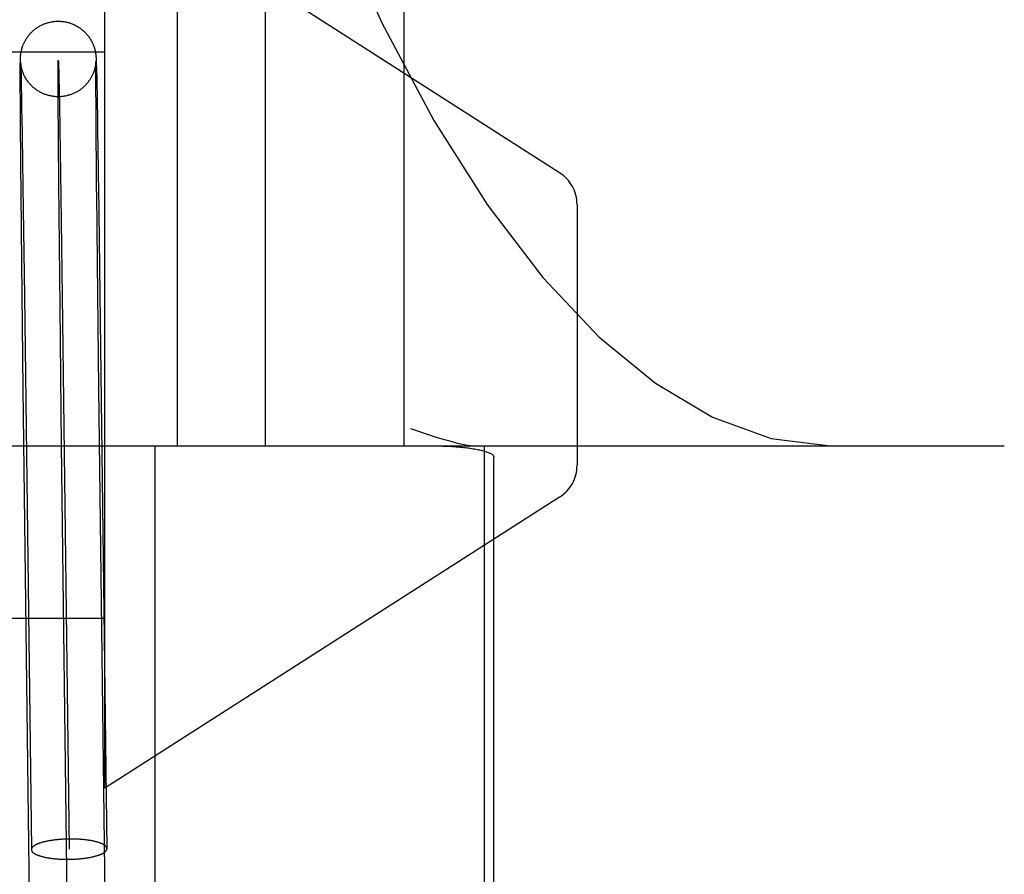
# Model space of a CAD drawing. Header units: inches. Extents: x 0 to 200, y 0 to 129.
# Tile 105 of 118: x 118.84 to 119.1, y 48.7 to 48.926. Entities that reach past the tile are written whole.
import ezdxf

# ---------------------------------------------------------------- set-up
doc = ezdxf.new("R2010")
doc.units = ezdxf.units.IN
doc.header["$LTSCALE"] = 11
doc.header["$MEASUREMENT"] = 0
doc.linetypes.add('HIDDEN', pattern=[0.2, 0.1, -0.1])
doc.layers.add('DEFAULT_2', color=8, linetype='HIDDEN')

msp = doc.modelspace()

# ---------------------------------------------------------------- linework, layer by layer
at = {"layer": 'DEFAULT_2', "color": 8, "linetype": 'HIDDEN'}
for p, q in [((118.8812960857, 48.969538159), (118.8812960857, 48.813288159)), ((118.9045892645, 48.969538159), (118.9045892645, 48.813288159)), ((118.9413545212, 48.969538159), (118.9413545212, 48.813288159)), ((118.8621679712, 48.7226650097), (118.8621679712, 48.9626650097)), ((118.9825585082, 48.88561506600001), (118.8621679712, 48.9626650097)), ((118.7991679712, 48.9176650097), (118.8621679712, 48.9176650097)), ((118.8398171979, 48.91498812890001), (118.8398219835, 48.9153129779)), ((118.8398219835, 48.9153129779), (118.8398258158, 48.9155075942)), ((118.8398258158, 48.9155075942), (118.8398299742, 48.9156757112)), ((118.8398299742, 48.9156757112), (118.8398346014, 48.9158263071)), ((118.8398346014, 48.9158263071), (118.839838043, 48.91592048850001)), ((118.839838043, 48.91592048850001), (118.8398418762, 48.9160121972)), ((118.8398418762, 48.9160121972), (118.8398462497, 48.9161039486)), ((118.8398462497, 48.9161039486), (118.8398513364, 48.9161977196)), ((118.8398513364, 48.9161977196), (118.8398572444, 48.9162936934)), ((118.8398572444, 48.9162936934), (118.8398639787, 48.9163905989)), ((118.8597904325, 48.9168430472), (118.8598010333, 48.9167489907)), ((118.8598010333, 48.9167489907), (118.8598103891, 48.9166593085)), ((118.8598103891, 48.9166593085), (118.8598188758, 48.9165713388)), ((118.8598188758, 48.9165713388), (118.8598266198, 48.9164843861)), ((118.8598266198, 48.9164843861), (118.8598335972, 48.9163994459)), ((118.8598335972, 48.9163994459), (118.8598399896, 48.9163150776)), ((118.8598399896, 48.9163150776), (118.8598459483, 48.9162298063)), ((118.8598459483, 48.9162298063), (118.859851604, 48.9161420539)), ((118.859851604, 48.9161420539), (118.8598570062, 48.9160512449)), ((118.8598570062, 48.9160512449), (118.8598647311, 48.9159081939)), ((118.8598647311, 48.9159081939), (118.8598723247, 48.915751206)), ((118.8598723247, 48.915751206), (118.8598830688, 48.9155002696)), ((118.8598830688, 48.9155002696), (118.8598955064, 48.9151685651)), ((118.8398070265, 48.9133981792), (118.8398115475, 48.9143867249)), ((118.8398073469, 48.9107328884), (118.8398070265, 48.9133981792)), ((118.8398115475, 48.9143867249), (118.8398171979, 48.91498812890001)), ((118.8398911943, 48.9148853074), (118.8398904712, 48.91489608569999)), ((118.8398905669, 48.9148919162), (118.8398931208, 48.9148393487)), ((118.8398933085, 48.9148557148), (118.8398921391, 48.9148717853)), ((118.8398931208, 48.9148393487), (118.8398972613, 48.9147446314)), ((118.8398972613, 48.9147446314), (118.8399056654, 48.9145270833)), ((118.839905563, 48.9147113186), (118.8399003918, 48.914768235)), ((118.8399119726, 48.914646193), (118.839905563, 48.9147113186)), ((118.8399056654, 48.9145270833), (118.8399182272, 48.9141547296)), ((118.8399197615, 48.91457310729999), (118.8399119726, 48.914646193)), ((118.8399182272, 48.9141547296), (118.839941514, 48.9133539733)), ((118.8399286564, 48.9144958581), (118.8399197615, 48.91457310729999)), ((118.8399384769, 48.9144165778), (118.8399286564, 48.9144958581)), ((118.839941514, 48.9133539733), (118.8399966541, 48.9110685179)), ((118.8597889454, 48.9146815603), (118.8597805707, 48.91460202)), ((118.859796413, 48.9147587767), (118.8597889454, 48.9146815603)), ((118.8598029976, 48.9148333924), (118.859796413, 48.9147587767)), ((118.8598086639, 48.9149042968), (118.8598029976, 48.9148333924)), ((118.8598064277, 48.9131149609), (118.8598111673, 48.9142622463)), ((118.8598077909, 48.9105502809), (118.8598064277, 48.9131149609)), ((118.8598133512, 48.9149695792), (118.8598086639, 48.9149042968)), ((118.8598111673, 48.9142622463), (118.8598150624, 48.9146901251)), ((118.8598170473, 48.915027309), (118.8598133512, 48.9149695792)), ((118.8598150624, 48.9146901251), (118.8598185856, 48.9149434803)), ((118.8598197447, 48.915074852), (118.8598170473, 48.915027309)), ((118.8598185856, 48.9149434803), (118.8598207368, 48.9150567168)), ((118.8598207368, 48.9150567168), (118.8598218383, 48.9151040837)), ((118.8598215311, 48.9151105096), (118.8598207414, 48.9150941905)), ((118.8598225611, 48.9151338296), (118.8598221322, 48.9151237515)), ((118.8598222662, 48.9151204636), (118.8598226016, 48.9151324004)), ((118.8598229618, 48.91514408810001), (118.8598228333, 48.9151406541)), ((118.8598955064, 48.9151685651), (118.8599152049, 48.9145614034)), ((118.8599152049, 48.9145614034), (118.8599491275, 48.9133239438)), ((118.8599491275, 48.9133239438), (118.8600209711, 48.9101435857)), ((118.8398478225, 48.90209812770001), (118.8398073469, 48.9107328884)), ((118.8399966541, 48.9110685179), (118.8401512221, 48.9030338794)), ((118.8598568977, 48.90076656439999), (118.8598077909, 48.9105502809)), ((118.8600209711, 48.9101435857), (118.8602105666, 48.8997221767)), ((118.8401512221, 48.9030338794), (118.8402154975, 48.8992593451)), ((118.8501455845, 48.9034430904), (118.8505202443, 48.87939877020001)), ((118.8398696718, 48.89883404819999), (118.8398478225, 48.90209812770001)), ((118.8598754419, 48.8980937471), (118.8598568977, 48.90076656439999)), ((118.8602105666, 48.8997221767), (118.8602446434, 48.8976498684)), ((118.8398848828, 48.8967265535), (118.8398696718, 48.89883404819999)), ((118.8402154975, 48.8992593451), (118.8402608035, 48.8964898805)), ((118.8598911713, 48.8959590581), (118.8598754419, 48.8980937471)), ((118.8602446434, 48.8976498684), (118.8602797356, 48.8954682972)), ((118.8399016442, 48.8945106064), (118.8398848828, 48.8967265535)), ((118.8399136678, 48.89297458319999), (118.8399016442, 48.8945106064)), ((118.8402608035, 48.8964898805), (118.8402841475, 48.8950319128)), ((118.8402841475, 48.8950319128), (118.8403199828, 48.8927561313)), ((118.859902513, 48.8944757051), (118.8598911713, 48.8959590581)), ((118.8599207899, 48.8921628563), (118.859902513, 48.8944757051)), ((118.8602797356, 48.8954682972), (118.8603157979, 48.8931803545)), ((118.8399329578, 48.890584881), (118.8399136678, 48.89297458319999)), ((118.8403199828, 48.8927561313), (118.8403443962, 48.89118116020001)), ((118.8599338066, 48.8905638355), (118.8599207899, 48.8921628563)), ((118.8603157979, 48.8931803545), (118.8603403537, 48.8915975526)), ((118.8399466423, 48.8889360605), (118.8399329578, 48.890584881)), ((118.8403443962, 48.89118116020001), (118.8403692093, 48.8895611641)), ((118.8403692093, 48.8895611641), (118.8403944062, 48.8878971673)), ((118.8599474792, 48.8889203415), (118.8599338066, 48.8905638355)), ((118.8603403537, 48.8915975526), (118.8603653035, 48.88996988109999)), ((118.8603653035, 48.88996988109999), (118.8603906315, 48.8882983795)), ((118.8399609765, 48.88724388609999), (118.8399466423, 48.8889360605)), ((118.8403944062, 48.8878971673), (118.8404199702, 48.8861902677)), ((118.859961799, 48.8872334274), (118.8599474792, 48.8889203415)), ((118.8599767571, 48.88550417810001), (118.859961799, 48.8872334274)), ((118.8603906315, 48.8882983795), (118.8604163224, 48.8865840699)), ((118.8399995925, 48.8828308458), (118.8399836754, 48.8846266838)), ((118.8604555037, 48.8839347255), (118.8604820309, 48.8821181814)), ((118.8400161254, 48.8809955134), (118.8399995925, 48.8828308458)), ((118.8404589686, 48.8835518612), (118.8404853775, 48.88174255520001)), ((118.8404853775, 48.88174255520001), (118.8408794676, 48.85289024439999)), ((118.8503239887, 48.8501822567), (118.8500018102, 48.8826277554)), ((118.8600168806, 48.8810032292), (118.8600003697, 48.8828333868)), ((118.8604820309, 48.8821181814), (118.8609654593, 48.8463087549)), ((118.8505202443, 48.87939877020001), (118.8509662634, 48.8461819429)), ((118.9871679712, 48.877192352), (118.9871679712, 48.8081376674)), ((118.8405651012, 48.8284282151), (118.8402017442, 48.86182041)), ((118.8605646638, 48.8285812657), (118.8602021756, 48.861880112)), ((118.8408794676, 48.85289024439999), (118.8427385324, 48.7063652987)), ((118.850740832, 48.8135444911), (118.8503239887, 48.8501822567)), ((118.8509662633, 48.8461819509), (118.8527377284, 48.7064921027)), ((118.8609654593, 48.8463087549), (118.8627369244, 48.7066189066)), ((118.8427996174, 48.6506497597), (118.8405651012, 48.8284282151)), ((118.8627980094, 48.6509033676), (118.8605646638, 48.8285812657)), ((118.7646976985, 48.813288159), (119.1002482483, 48.813288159)), ((118.8527988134, 48.6507765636), (118.850740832, 48.8135444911)), ((118.8755000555, 48.438288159), (118.8755000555, 48.813288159)), ((118.9625632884, 48.8132587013), (118.9625632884, 48.4383176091)), ((118.9651486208, 48.44118636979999), (118.9651486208, 48.8103899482)), ((118.9825585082, 48.7997149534), (118.8621679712, 48.7226650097)), ((118.7991679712, 48.7676650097), (118.8621679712, 48.7676650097))]:
    msp.add_line(p, q, dxfattribs=at)
for points in [[(118.8612052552, 49.313288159), (118.8620193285, 49.2686188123), (118.8644521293, 49.2243332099), (118.8684798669, 49.18077109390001), (118.8740599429, 49.1383060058), (118.8811336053, 49.0972868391), (118.8896224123, 49.058061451), (118.8994314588, 49.0209511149), (118.9104436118, 48.9862689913), (118.9225227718, 48.9542972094), (118.9355151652, 48.9252806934), (118.9492331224, 48.8994528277), (118.9635157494, 48.8769214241), (118.9781055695, 48.8578719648), (118.9929674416, 48.8421615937), (119.0078840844, 48.82987906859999), (119.0229973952, 48.8208701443), (119.0385116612, 48.8152168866), (119.0541846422, 48.813288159)], [(118.8398639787, 48.9163905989), (118.8398715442, 48.9164877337), (118.8398756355, 48.916536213), (118.8398799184, 48.9165844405), (118.8398843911, 48.9166324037), (118.8398890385, 48.916679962), (118.8398938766, 48.9167272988), (118.8398989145, 48.91677450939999), (118.8399041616, 48.9168216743), (118.8399096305, 48.9168688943), (118.8399153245, 48.9169161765), (118.8399212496, 48.9169635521), (118.83992741, 48.9170110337), (118.8399337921, 48.91705850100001), (118.8399404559, 48.9171063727), (118.8399474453, 48.9171549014), (118.8399548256, 48.9172044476), (118.8399627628, 48.91725596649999), (118.8399710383, 48.9173079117), (118.8399792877, 48.9173580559), (118.8399880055, 48.91740942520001), (118.839997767, 48.9174651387), (118.840008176, 48.9175226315), (118.8400189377, 48.9175801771), (118.8400301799, 48.9176384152), (118.8400417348, 48.9176964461), (118.8400542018, 48.9177571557), (118.840068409, 48.9178241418), (118.8400837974, 48.9178942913), (118.8401001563, 48.9179663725), (118.8401170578, 48.9180383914), (118.8401333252, 48.9181055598), (118.8401506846, 48.9181751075), (118.8401706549, 48.9182526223), (118.8401934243, 48.91833803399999), (118.840220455, 48.9184357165), (118.8402498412, 48.9185377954), (118.840279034, 48.9186353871), (118.84031033, 48.9187362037), (118.8403458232, 48.91884624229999), (118.840384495, 48.9189614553), (118.8404254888, 48.9190787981), (118.8404700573, 48.9192013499), (118.8405192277, 48.9193311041), (118.8405733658, 48.919468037), (118.8406341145, 48.9196150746), (118.8406989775, 48.9197651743), (118.8407642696, 48.9199098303), (118.8408335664, 48.92005701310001), (118.8409114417, 48.9202153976), (118.8409927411, 48.920373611), (118.8410703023, 48.9205184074), (118.8411521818, 48.9206653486), (118.8412476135, 48.9208296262), (118.8413493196, 48.9209971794), (118.8414508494, 48.92115739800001), (118.8415561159, 48.9213167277), (118.8416680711, 48.921479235), (118.8417841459, 48.92164077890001), (118.8419016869, 48.92179773), (118.842022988, 48.92195323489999), (118.8421505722, 48.9221102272), (118.8422817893, 48.9222651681), (118.8424134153, 48.92241440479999), (118.8425488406, 48.9225619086), (118.8426916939, 48.9227112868), (118.8428390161, 48.9228590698), (118.842989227, 48.9230035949), (118.8431410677, 48.9231437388), (118.8432907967, 48.9232763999), (118.8434437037, 48.9234065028), (118.8436060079, 48.9235389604), (118.8437725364, 48.9236691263), (118.8439390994, 48.923793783), (118.844107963, 48.9239147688), (118.8442801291, 48.9240327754), (118.8444554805, 48.92414765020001), (118.8446343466, 48.92425952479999), (118.8448164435, 48.924368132), (118.8450025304, 48.9244738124), (118.8451897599, 48.9245749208), (118.845373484, 48.92466921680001), (118.8455593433, 48.9247598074), (118.8457528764, 48.9248491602), (118.8459505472, 48.9249353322), (118.8461510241, 48.9250176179), (118.8463528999, 48.925095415), (118.8465530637, 48.9251676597), (118.8467550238, 48.9252357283), (118.8469623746, 48.9253006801), (118.8471720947, 48.9253613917), (118.8473817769, 48.9254171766), (118.8475929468, 48.9254684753), (118.8478067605, 48.9255155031), (118.8480219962, 48.92555792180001), (118.8482377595, 48.9255955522), (118.8484541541, 48.9256284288), (118.8486707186, 48.9256565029), (118.8488882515, 48.9256798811), (118.8491077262, 48.9256986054), (118.8493281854, 48.925712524), (118.8495488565, 48.9257215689), (118.8497303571, 48.92572535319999)], [(118.8497303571, 48.92572535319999), (118.8497701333, 48.9257257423), (118.849992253, 48.9257250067), (118.8502149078, 48.92571931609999), (118.8504381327, 48.9257086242), (118.8506611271, 48.9256929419), (118.8508823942, 48.9256724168), (118.851104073, 48.92564686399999), (118.851328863, 48.925615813), (118.8515534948, 48.9255795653), (118.8517752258, 48.9255386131), (118.8519953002, 48.92549282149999), (118.8522138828, 48.9254421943), (118.852431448, 48.9253866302), (118.8526485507, 48.9253259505), (118.8528650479, 48.9252601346), (118.85308063, 48.92518922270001), (118.853296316, 48.925112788), (118.8535145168, 48.9250297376), (118.8537305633, 48.9249416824), (118.8539384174, 48.92485133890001), (118.8541451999, 48.9247558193), (118.8543578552, 48.92465152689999), (118.8545699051, 48.924541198), (118.8547775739, 48.9244267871), (118.8549804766, 48.9243086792), (118.855175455, 48.92418905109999), (118.8553674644, 48.9240651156), (118.8555615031, 48.92393340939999), (118.8557532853, 48.9237965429), (118.8559385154, 48.9236577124), (118.8561228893, 48.9235126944), (118.8563110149, 48.9233572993), (118.8565003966, 48.92319281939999), (118.8566933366, 48.923016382), (118.8568800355, 48.922836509), (118.8570499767, 48.9226643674), (118.8572112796, 48.9224929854), (118.8573671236, 48.92231943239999), (118.8575200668, 48.9221408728), (118.8576743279, 48.92195179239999), (118.8578263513, 48.9217558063), (118.8579758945, 48.92155273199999), (118.8581180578, 48.9213492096), (118.8582439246, 48.9211595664), (118.8583682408, 48.9209625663), (118.8585079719, 48.9207282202), (118.8586400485, 48.9204923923), (118.8587472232, 48.9202892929), (118.8588413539, 48.920100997), (118.8589263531, 48.91992192), (118.8590052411, 48.91974700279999), (118.8590822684, 48.9195669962), (118.8591549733, 48.9193875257), (118.8592237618, 48.91920785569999), (118.8592851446, 48.9190381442), (118.8593359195, 48.9188900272), (118.8593785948, 48.91875932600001), (118.8594125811, 48.9186506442), (118.8594431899, 48.9185488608), (118.8594760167, 48.9184351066), (118.8595066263, 48.9183242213), (118.8595320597, 48.9182281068), (118.8595551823, 48.91813720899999), (118.8595781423, 48.9180432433), (118.8595990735, 48.91795397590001), (118.8596166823, 48.9178758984), (118.8596321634, 48.9178047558), (118.8596457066, 48.91774040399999), (118.8596586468, 48.9176768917), (118.8596727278, 48.9176053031), (118.8596861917, 48.9175341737), (118.8596978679, 48.9174701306), (118.8597084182, 48.9174101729), (118.8597179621, 48.91735404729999), (118.8597268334, 48.917300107), (118.8597353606, 48.9172464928), (118.8597435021, 48.9171935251), (118.859751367, 48.91714053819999), (118.8597588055, 48.9170886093), (118.8597656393, 48.9170391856), (118.859772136, 48.9169905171), (118.8597785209, 48.9169409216), (118.8597846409, 48.91689156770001), (118.8597904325, 48.9168430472)], [(118.8500018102, 48.8826277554), (118.8498285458, 48.9054177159), (118.8498056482, 48.9122535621), (118.8498277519, 48.915453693), (118.8498932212, 48.915045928), (118.8499995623, 48.9110457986), (118.8501455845, 48.9034430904)], [(118.8398899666, 48.9149039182), (118.8398896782, 48.9149085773), (118.8398897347, 48.9149075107)], [(118.8399003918, 48.914768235), (118.8398963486, 48.914816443), (118.8398947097, 48.91483722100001)], [(118.8499657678, 48.9057267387), (118.849849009, 48.90572604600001), (118.8496279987, 48.9057284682), (118.8494067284, 48.9057357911), (118.8491853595, 48.905748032), (118.8489645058, 48.9057651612), (118.8487429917, 48.9057873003), (118.848518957, 48.90581477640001), (118.8482951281, 48.9058473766), (118.8480744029, 48.905884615), (118.8478543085, 48.90592683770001), (118.8476330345, 48.90597447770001), (118.8474116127, 48.9060274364), (118.847189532, 48.9060859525), (118.8469696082, 48.90614932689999), (118.8467557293, 48.9062162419), (118.8465438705, 48.90628777), (118.8463304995, 48.9063652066), (118.8461183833, 48.906447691), (118.8459102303, 48.9065341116), (118.8457024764, 48.9066259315), (118.8454908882, 48.9067253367), (118.8452806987, 48.9068301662), (118.8450766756, 48.9069379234), (118.8448752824, 48.9070503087), (118.8446744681, 48.9071685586), (118.8444749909, 48.9072923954), (118.8442756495, 48.90742277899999), (118.8440803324, 48.9075572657), (118.8438942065, 48.9076919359), (118.8437112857, 48.9078307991), (118.8435264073, 48.9079780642), (118.8433435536, 48.9081309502), (118.8431648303, 48.908287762), (118.8429900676, 48.908448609), (118.8428215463, 48.9086112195), (118.8426538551, 48.9087808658), (118.8424784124, 48.9089673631), (118.8423091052, 48.90915679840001), (118.8421603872, 48.9093315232), (118.8420169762, 48.9095080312), (118.8418672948, 48.9097014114), (118.841719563, 48.9099023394), (118.8415763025, 48.910107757), (118.841441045, 48.91031233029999), (118.8413213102, 48.9105030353), (118.841204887, 48.9106981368), (118.8410784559, 48.9109221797), (118.8409590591, 48.911147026), (118.8408580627, 48.911348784), (118.8407701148, 48.9115343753), (118.8406966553, 48.9116974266), (118.8406291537, 48.9118545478), (118.8405591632, 48.9120258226), (118.8404929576, 48.9121967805), (118.8404330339, 48.912360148), (118.8403797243, 48.9125134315), (118.8403340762, 48.9126515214), (118.8402952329, 48.9127746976), (118.8402642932, 48.9128770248), (118.8402365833, 48.91297221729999), (118.8402075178, 48.9130760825), (118.8401804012, 48.9131771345), (118.8401572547, 48.9132669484), (118.840136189, 48.9133518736), (118.840115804, 48.91343728), (118.8400973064, 48.9135178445), (118.8400816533, 48.9135885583), (118.8400676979, 48.9136537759), (118.8400548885, 48.9137156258), (118.84004281, 48.9137758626), (118.8400306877, 48.9138383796), (118.8400193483, 48.9138989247), (118.8400094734, 48.9139534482), (118.8400003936, 48.9140052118), (118.8399916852, 48.914056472), (118.839983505, 48.9141062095), (118.8399758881, 48.9141540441), (118.8399687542, 48.9142003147), (118.839962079, 48.91424502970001), (118.839955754, 48.9142887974), (118.8399496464, 48.9143324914), (118.839943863, 48.914375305), (118.8399384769, 48.9144165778)], [(118.8597805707, 48.91460202), (118.8597712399, 48.9145201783), (118.8597661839, 48.9144782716), (118.8597608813, 48.9144359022), (118.8597553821, 48.91439349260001), (118.8597495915, 48.9143503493), (118.8597433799, 48.9143056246), (118.8597368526, 48.9142601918), (118.8597301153, 48.91421481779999), (118.8597230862, 48.9141689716), (118.8597157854, 48.9141228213), (118.859707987, 48.9140750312), (118.8596993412, 48.91402370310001), (118.8596901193, 48.913970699), (118.8596805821, 48.9139176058), (118.8596705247, 48.913863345), (118.8596598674, 48.9138076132), (118.8596484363, 48.9137496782), (118.8596358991, 48.9136881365), (118.8596225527, 48.9136247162), (118.8596089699, 48.913562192), (118.8595941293, 48.91349600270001), (118.8595766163, 48.9134204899), (118.8595577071, 48.913341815), (118.8595389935, 48.9132665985), (118.8595186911, 48.9131876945), (118.859494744, 48.9130978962), (118.8594687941, 48.9130041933), (118.8594428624, 48.9129139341), (118.8594144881, 48.9128186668), (118.859380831, 48.9127099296), (118.8593439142, 48.91259543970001), (118.8593058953, 48.9124822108), (118.8592644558, 48.91236364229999), (118.8592167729, 48.9122328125), (118.859165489, 48.9120980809), (118.8591138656, 48.911968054), (118.8590586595, 48.9118345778), (118.8589970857, 48.9116918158), (118.8589296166, 48.91154202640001), (118.8588553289, 48.9113842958), (118.8587755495, 48.9112224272), (118.8586916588, 48.9110597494), (118.8586035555, 48.9108963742), (118.8585118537, 48.9107336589), (118.8584161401, 48.9105710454), (118.8583164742, 48.9104088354), (118.8582119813, 48.910245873), (118.8581006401, 48.9100795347), (118.8579855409, 48.9099148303), (118.8578708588, 48.9097574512), (118.8577527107, 48.9096017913), (118.8576270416, 48.9094428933), (118.8574972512, 48.9092854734), (118.8573663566, 48.9091331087), (118.8572324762, 48.9089834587), (118.8570941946, 48.9088350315), (118.8569527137, 48.9086892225), (118.8568096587, 48.9085476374), (118.8566626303, 48.9084078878), (118.8565086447, 48.90826743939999), (118.856350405, 48.9081290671), (118.8561892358, 48.9079940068), (118.8560269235, 48.9078636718), (118.8558678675, 48.9077412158), (118.8557061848, 48.907621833), (118.8555356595, 48.9075012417), (118.855360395, 48.9073827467), (118.8551823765, 48.90726780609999), (118.8550023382, 48.90715689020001), (118.8548229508, 48.9070515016), (118.8546407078, 48.9069494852), (118.8544515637, 48.9068488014), (118.8542592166, 48.90675165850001), (118.8540669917, 48.9066596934), (118.8538724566, 48.9065716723), (118.8536733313, 48.9064866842), (118.8534722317, 48.9064059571), (118.8532717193, 48.9063304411), (118.8530699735, 48.9062593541), (118.8528659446, 48.9061923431), (118.8526597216, 48.9061294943), (118.8524508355, 48.90607074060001), (118.8522398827, 48.90601632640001), (118.8520271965, 48.9059663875), (118.8518131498, 48.9059210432), (118.8515983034, 48.9058804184), (118.8513824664, 48.90584447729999), (118.8511656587, 48.9058132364), (118.8509478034, 48.9057867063), (118.850728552, 48.9057648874), (118.8505087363, 48.9057478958), (118.8502893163, 48.9057357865), (118.8500695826, 48.9057284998), (118.8499657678, 48.9057267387)], [(118.8399836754, 48.8846266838), (118.8399683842, 48.8863818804), (118.8399609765, 48.88724388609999)], [(118.8604163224, 48.8865840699), (118.86044236, 48.8848280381), (118.8604555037, 48.8839347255)], [(118.8404199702, 48.8861902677), (118.8404458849, 48.8844415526), (118.8404589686, 48.8835518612)], [(118.8600003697, 48.8828333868), (118.8599844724, 48.8846240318), (118.8599767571, 48.88550417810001)], [(118.8402017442, 48.86182041), (118.8400246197, 48.8800633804), (118.8400161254, 48.8809955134)], [(118.8602021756, 48.861880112), (118.8600253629, 48.8800737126), (118.8600168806, 48.8810032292)], [(118.9430605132, 48.8179121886), (118.9449093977, 48.8172652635), (118.946664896, 48.81666806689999), (118.9483270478, 48.8161202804), (118.9498948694, 48.8156218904), (118.9513675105, 48.8151727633), (118.9527446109, 48.81477257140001), (118.9540256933, 48.8144210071), (118.9552102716, 48.81411769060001), (118.9562979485, 48.8138622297), (118.9572879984, 48.8136542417), (118.9581798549, 48.813493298), (118.9589726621, 48.813378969), (118.9596653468, 48.81331077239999), (118.960258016, 48.813288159)], [(118.9491461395, 48.813288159), (118.9498226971, 48.8132851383), (118.9504825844, 48.8132772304), (118.9511257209, 48.8132642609), (118.9517523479, 48.8132467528), (118.9523626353, 48.8132250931), (118.9529567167, 48.8131995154), (118.9535351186, 48.813170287), (118.9540968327, 48.8131376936), (118.9546399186, 48.813102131), (118.9551676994, 48.8130635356), (118.955683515, 48.8130218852), (118.9561853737, 48.8129774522), (118.956672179, 48.8129304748), (118.9571445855, 48.8128810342), (118.9576028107, 48.8128292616), (118.9580470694, 48.8127752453), (118.9584775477, 48.8127190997), (118.9588945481, 48.8126608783), (118.9592983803, 48.8126006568), (118.9596892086, 48.8125384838), (118.9600672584, 48.8124744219), (118.9604326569, 48.812408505), (118.9607855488, 48.8123407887), (118.9611261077, 48.81227126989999), (118.9614544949, 48.8121999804), (118.9617708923, 48.8121268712), (118.9620754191, 48.8120519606), (118.9623684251, 48.81197507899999), (118.9626502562, 48.8118961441), (118.9629210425, 48.8118149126), (118.9631810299, 48.8117312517), (118.9634302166, 48.8116447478), (118.9636685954, 48.8115552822), (118.9638964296, 48.81146183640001), (118.9641144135, 48.811363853), (118.9643212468, 48.81125982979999), (118.9645172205, 48.8111490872), (118.9646982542, 48.8110286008), (118.9648653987, 48.8108965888), (118.965003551, 48.81074864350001), (118.9650961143, 48.8105791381), (118.9651486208, 48.8103899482)], [(118.8527377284, 48.7091709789), (118.8525133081, 48.7091676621), (118.8522891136, 48.70916300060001), (118.8520650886, 48.7091569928), (118.8518414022, 48.70914964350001), (118.8516181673, 48.70914095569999), (118.8513954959, 48.7091309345), (118.8511735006, 48.7091195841), (118.8509522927, 48.7091069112), (118.8507319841, 48.7090929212), (118.8505126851, 48.7090776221), (118.8502945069, 48.7090610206), (118.8500775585, 48.709043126), (118.84986195, 48.7090239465), (118.8496477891, 48.7090034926), (118.8494351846, 48.70898177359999), (118.8492242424, 48.7089588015), (118.84901507, 48.70893458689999), (118.8488077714, 48.7089091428), (118.8486024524, 48.7088824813), (118.8483992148, 48.7088546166), (118.8481981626, 48.7088255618), (118.8479993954, 48.7087953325), (118.847803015, 48.708763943), (118.8476091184, 48.7087314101), (118.8474178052, 48.7086977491), (118.8472291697, 48.7086629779), (118.847043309, 48.7086271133), (118.8468603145, 48.70859017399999), (118.8466802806, 48.70855217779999), (118.8465032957, 48.7085131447), (118.8463294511, 48.7084730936), (118.8461588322, 48.7084320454), (118.8459915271, 48.70839002), (118.8458276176, 48.7083470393), (118.845667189, 48.7083031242), (118.8455103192, 48.7082582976), (118.84535709, 48.7082125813), (118.8452075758, 48.70816599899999), (118.8450618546, 48.7081185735), (118.8449199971, 48.70807032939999), (118.8447820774, 48.7080212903), (118.8446481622, 48.7079714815), (118.8445183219, 48.7079209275), (118.8443926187, 48.7078696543), (118.8442711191, 48.70781768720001), (118.8441538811, 48.7077650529), (118.844040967, 48.7077117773), (118.8439324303, 48.7076578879), (118.843828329, 48.7076034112), (118.8437287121, 48.70754837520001), (118.8436336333, 48.7074928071), (118.8435431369, 48.7074367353), (118.843457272, 48.7073801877), (118.8433760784, 48.7073231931), (118.8432996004, 48.7072657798), (118.843227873, 48.7072079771), (118.8431609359, 48.7071498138), (118.8430988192, 48.70709131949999), (118.8430415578, 48.7070325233), (118.8429891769, 48.70697345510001), (118.8429417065, 48.7069141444), (118.8428991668, 48.7068546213), (118.842861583, 48.70679491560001), (118.8428289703, 48.7067350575), (118.8428013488, 48.706675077), (118.8427787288, 48.70661500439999), (118.8427611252, 48.7065548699), (118.8427485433, 48.7064947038), (118.8427409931, 48.7064345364), (118.8427384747, 48.706374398), (118.8427385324, 48.7063653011)], [(118.8627369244, 48.7066189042), (118.8627344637, 48.70666988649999), (118.8627269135, 48.7067298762), (118.8627143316, 48.7067897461), (118.862696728, 48.7068494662), (118.8626741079, 48.7069090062), (118.8626464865, 48.7069683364), (118.8626138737, 48.7070274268), (118.86257629, 48.7070862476), (118.8625337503, 48.7071447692), (118.8624862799, 48.70720296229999), (118.862433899, 48.70726079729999), (118.8623766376, 48.7073182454), (118.8623145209, 48.7073752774), (118.8622475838, 48.70743186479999), (118.8621758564, 48.7074879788), (118.8620993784, 48.7075435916), (118.8620181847, 48.7075986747), (118.8619323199, 48.7076532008), (118.8618418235, 48.7077071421), (118.8617467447, 48.7077604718), (118.8616471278, 48.7078131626), (118.8615430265, 48.7078651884), (118.8614344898, 48.7079165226), (118.8613215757, 48.7079671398), (118.8612043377, 48.708017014), (118.8610828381, 48.7080661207), (118.8609571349, 48.7081144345), (118.8608272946, 48.7081619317), (118.8606933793, 48.70820858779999), (118.8605554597, 48.7082543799), (118.8604136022, 48.7082992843), (118.860267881, 48.7083432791), (118.8601183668, 48.7083863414), (118.8599651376, 48.7084284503), (118.8598082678, 48.7084695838), (118.8596478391, 48.708509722), (118.8594839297, 48.7085488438), (118.8593166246, 48.7085869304), (118.8591460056, 48.7086239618), (118.8589721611, 48.7086599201), (118.8587951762, 48.7086947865), (118.8586151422, 48.7087285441), (118.8584321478, 48.7087611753), (118.8582462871, 48.70879266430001), (118.8580576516, 48.70882299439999), (118.8578663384, 48.7088521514), (118.8576724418, 48.7088801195), (118.8574760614, 48.7089068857), (118.8572772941, 48.7089324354), (118.857076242, 48.70895675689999), (118.8568730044, 48.7089798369), (118.8566676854, 48.7090016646), (118.8564603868, 48.7090222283), (118.8562512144, 48.7090415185), (118.8560402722, 48.7090595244), (118.8558276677, 48.7090762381), (118.8556135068, 48.7090916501), (118.8553978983, 48.7091057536), (118.8551809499, 48.7091185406), (118.8549627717, 48.7091300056), (118.8547434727, 48.70914014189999), (118.8545231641, 48.70914894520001), (118.8543019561, 48.7091564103), (118.8540799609, 48.70916253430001), (118.8538572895, 48.7091673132), (118.8536340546, 48.7091707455), (118.8534103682, 48.7091728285), (118.8531863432, 48.7091735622), (118.8529621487, 48.7091729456), (118.8527377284, 48.7091709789)], [(118.8427385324, 48.7063653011), (118.8427409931, 48.7063143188), (118.8427485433, 48.7062543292), (118.8427611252, 48.7061944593), (118.8427787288, 48.7061347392), (118.8428013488, 48.7060751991), (118.8428289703, 48.7060158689), (118.842861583, 48.7059567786), (118.8428991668, 48.7058979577), (118.8429417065, 48.7058394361), (118.8429891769, 48.705781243), (118.8430415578, 48.705723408), (118.8430988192, 48.7056659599), (118.8431609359, 48.705608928), (118.843227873, 48.70555234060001), (118.8432996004, 48.7054962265), (118.8433760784, 48.7054406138), (118.843457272, 48.7053855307), (118.8435431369, 48.7053310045), (118.8436336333, 48.7052770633), (118.8437287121, 48.70522373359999), (118.843828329, 48.7051710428), (118.8439324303, 48.705119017), (118.844040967, 48.7050676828), (118.8441538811, 48.7050170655), (118.8442711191, 48.7049671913), (118.8443926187, 48.7049180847), (118.8445183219, 48.7048697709), (118.8446481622, 48.70482227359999), (118.8447820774, 48.7047756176), (118.8449199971, 48.7047298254), (118.8450618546, 48.704684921), (118.8452075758, 48.7046409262), (118.84535709, 48.70459786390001), (118.8455103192, 48.704555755), (118.845667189, 48.7045146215), (118.8458276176, 48.7044744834), (118.8459915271, 48.7044353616), (118.8461588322, 48.704397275), (118.8463294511, 48.7043602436), (118.8465032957, 48.7043242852), (118.8466802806, 48.7042894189), (118.8468603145, 48.7042556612), (118.847043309, 48.7042230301), (118.8472291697, 48.70419154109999), (118.8474178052, 48.7041612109), (118.8476091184, 48.704132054), (118.847803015, 48.7041040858), (118.8479993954, 48.7040773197), (118.8481981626, 48.7040517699), (118.8483992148, 48.70402744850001), (118.8486024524, 48.7040043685), (118.8488077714, 48.7039825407), (118.84901507, 48.703961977), (118.8492242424, 48.70394268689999), (118.8494351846, 48.7039246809), (118.8496477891, 48.7039079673), (118.84986195, 48.70389255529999), (118.8500775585, 48.7038784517), (118.8502945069, 48.7038656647), (118.8505126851, 48.7038541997), (118.8507319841, 48.70384406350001), (118.8509522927, 48.7038352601), (118.8511735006, 48.7038277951), (118.8513954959, 48.70382167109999), (118.8516181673, 48.7038168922), (118.8518414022, 48.7038134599), (118.8520650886, 48.7038113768), (118.8522891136, 48.70381064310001), (118.8525133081, 48.7038112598), (118.8527377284, 48.7038132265)], [(118.8527377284, 48.7038132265), (118.8529621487, 48.7038165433), (118.8531863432, 48.70382120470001), (118.8534103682, 48.7038272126), (118.8536340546, 48.7038345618), (118.8538572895, 48.7038432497), (118.8540799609, 48.7038532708), (118.8543019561, 48.7038646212), (118.8545231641, 48.7038772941), (118.8547434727, 48.7038912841), (118.8549627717, 48.7039065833), (118.8551809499, 48.7039231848), (118.8553978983, 48.7039410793), (118.8556135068, 48.7039602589), (118.8558276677, 48.7039807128), (118.8560402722, 48.7040024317), (118.8562512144, 48.7040254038), (118.8564603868, 48.7040496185), (118.8566676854, 48.7040750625), (118.8568730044, 48.7041017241), (118.857076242, 48.7041295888), (118.8572772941, 48.7041586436), (118.8574760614, 48.7041888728), (118.8576724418, 48.7042202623), (118.8578663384, 48.7042527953), (118.8580576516, 48.7042864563), (118.8582462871, 48.7043212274), (118.8584321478, 48.7043570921), (118.8586151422, 48.70439403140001), (118.8587951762, 48.7044320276), (118.8589721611, 48.70447106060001), (118.8591460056, 48.7045111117), (118.8593166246, 48.7045521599), (118.8594839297, 48.7045941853), (118.8596478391, 48.7046371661), (118.8598082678, 48.7046810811), (118.8599651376, 48.7047259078), (118.8601183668, 48.7047716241), (118.860267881, 48.7048182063), (118.8604136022, 48.7048656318), (118.8605554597, 48.7049138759), (118.8606933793, 48.7049629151), (118.8608272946, 48.7050127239), (118.8609571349, 48.7050632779), (118.8610828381, 48.7051145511), (118.8612043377, 48.7051665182), (118.8613215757, 48.7052191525), (118.8614344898, 48.705272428), (118.8615430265, 48.7053263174), (118.8616471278, 48.7053807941), (118.8617467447, 48.7054358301), (118.8618418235, 48.7054913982), (118.8619323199, 48.70554747), (118.8620181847, 48.7056040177), (118.8620993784, 48.7056610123), (118.8621758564, 48.7057184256), (118.8622475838, 48.70577622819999), (118.8623145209, 48.7058343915), (118.8623766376, 48.7058928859), (118.862433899, 48.7059516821), (118.8624862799, 48.7060107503), (118.8625337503, 48.7060700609), (118.86257629, 48.706129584), (118.8626138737, 48.7061892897), (118.8626464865, 48.70624914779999), (118.8626741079, 48.7063091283), (118.862696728, 48.7063692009), (118.8627143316, 48.7064293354), (118.8627269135, 48.70648950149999), (118.8627344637, 48.706549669), (118.8627369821, 48.7066098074), (118.8627369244, 48.7066189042)]]:
    msp.add_lwpolyline(points, dxfattribs=at)
for centre, start, end in [((118.9771679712, 48.877192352), 0, 57.38075692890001), ((118.9771679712, 48.8081376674), 302.6192430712, 360)]:
    msp.add_arc(centre, 0.01, start, end, dxfattribs=at)

doc.saveas('drawing.dxf')
